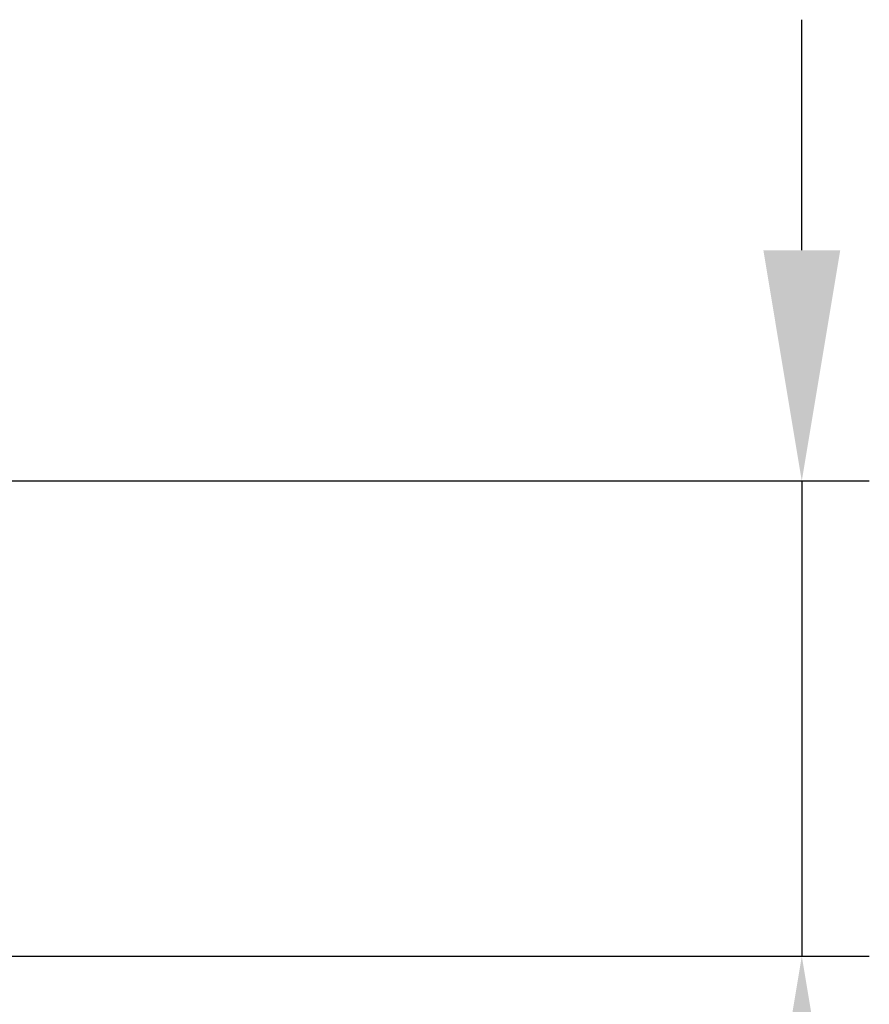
# Model space of a CAD drawing. Header units: millimetres. Extents: x 0 to 39025, y -31299 to 8400.
# Tile 124 of 206: x 17441 to 17693, y -13863 to -13571. Entities that reach past the tile are written whole.
import ezdxf

# ---------------------------------------------------------------- set-up
doc = ezdxf.new("R2010")
doc.units = ezdxf.units.MM
doc.header["$PDSIZE"] = -1
doc.layers.add('DIMENZIJE', color=4, linetype='Continuous')
doc.styles.add('SLDTEXTSTYLE6', font='txt')
doc.dimstyles.new('SLDDIMSTYLE0', dxfattribs={"dimtxt": 3, "dimasz": 3.414889, "dimexe": 0, "dimexo": 0.0625, "dimgap": 0.75, "dimtad": 1, "dimdec": 0, "dimlfac": 20, "dimrnd": 1e-09, "dimzin": 12, "dimdsep": 46, "dimtxsty": 'SLDTEXTSTYLE6', "dimsah": 1, "dimcen": 0.09, "dimadec": 0, "dimazin": 3, "dimtfac": 1, "dimtdec": 0, "dimtofl": 0, "dimtmove": 0, "dimatfit": 3, "dimfxl": 1, "dimfrac": 2, "dimtolj": 1, "dimtzin": 12, "dimarcsym": 0})

# ---------------------------------------------------------------- blocks, each defined once
blk = doc.blocks.new('*D166')
at = {"layer": 'Defpoints', "color": 0, "transparency": 16777216}
for p in [(17252.69, -13708.04), (17221.79, -13848.76), (17672.68, -13848.76)]:
    blk.add_point(p, dxfattribs=at)
at = {"layer": 'DIMENZIJE', "color": 0, "lineweight": -2, "transparency": 16777216}
for p, q in [((17672.68, -13639.74), (17672.68, -13571.45)), ((17253.94, -13708.04), (17692.68, -13708.04)), ((17672.68, -13708.04), (17672.68, -13848.76)), ((17223.04, -13848.76), (17692.68, -13848.76)), ((17672.68, -13917.06), (17672.68, -14130.04))]:
    blk.add_line(p, q, dxfattribs=at)
at = {"layer": 'DIMENZIJE', "color": 0, "transparency": 16777216}
for points in [[(17661.3, -13639.74), (17684.06, -13639.74), (17672.68, -13708.04)], [(17661.3, -13917.06), (17684.06, -13917.06), (17672.68, -13848.76)]]:
    blk.add_solid(points, dxfattribs=at)
at = {"layer": 'DIMENZIJE', "color": 0, "transparency": 16777216, "insert": (17627.68, -14057.7), "char_height": 60, "attachment_point": 5, "rotation": 90, "style": 'SLDTEXTSTYLE6'}
blk.add_mtext('\\A1;141', dxfattribs=at)

msp = doc.modelspace()

# ---------------------------------------------------------------- dimensions: what is measured, and where the dimension line sits
at = {"layer": 'DIMENZIJE'}
dim = msp.add_linear_dim(base=(17672.68, -13848.76), p1=(17252.69, -13708.04), p2=(17221.79, -13848.76), angle=90, dimstyle='SLDDIMSTYLE0', override={"dimscale": 20, "dimexe": 1, "dimlfac": 1, "dimdle": 1, "dimtofl": 1}, dxfattribs=at)
dim.commit()
dim.dimension.update_dxf_attribs({"geometry": '*D166', "text_midpoint": (17627.68, -14057.7)})

doc.saveas('drawing.dxf')
